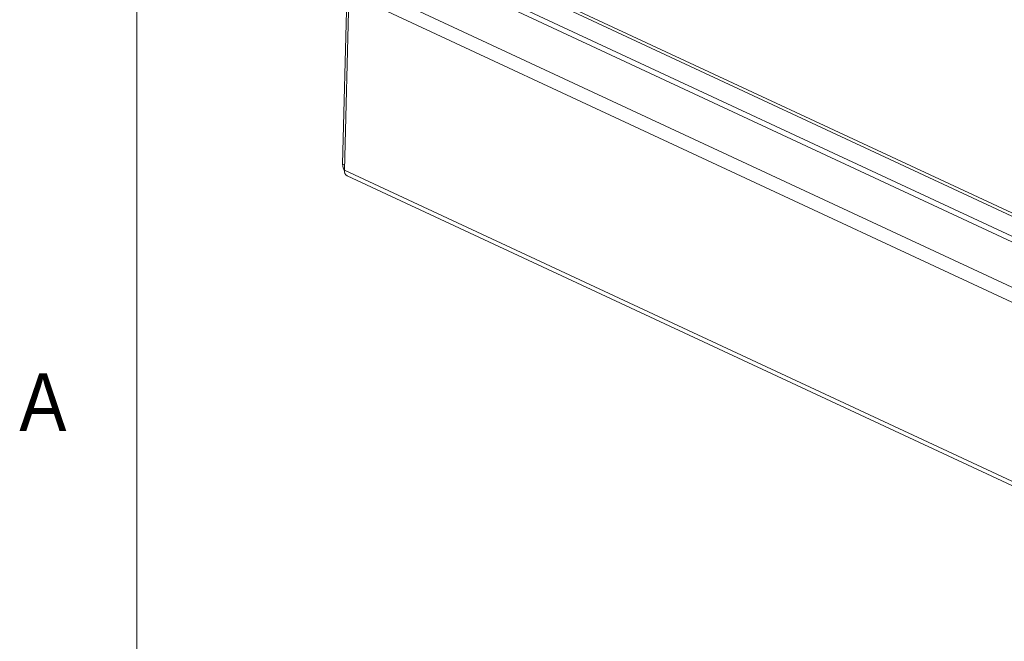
# Paper-space layout '3' of a CAD drawing. Header units: inches. Extents: x 1 to 109, y 1 to 85.
# Tile 2 of 107: x 2 to 10, y 7 to 12. Entities that reach past the tile are written whole.
import ezdxf

# ---------------------------------------------------------------- set-up
doc = ezdxf.new("R2010")
doc.units = ezdxf.units.IN
doc.header["$MEASUREMENT"] = 0
doc.layers.add('FORMAT', color=7, linetype='Continuous')
doc.styles.add('SLDTEXTSTYLE0', font='GOTHIC.TTF', dxfattribs={"width": 0.913})

psp = doc.layouts.new('3')

# ---------------------------------------------------------------- linework, layer by layer
at = {"color": 8, "linetype": 'Continuous', "lineweight": 15, "ltscale": 5}
for p, q in [((16.7443, 7.1869), (5.3787, 12.4821)), ((5.367, 12.4619), (16.7437, 7.1615)), ((4.7955, 12.1493), (16.7292, 6.5894)), ((4.3022, 10.8453), (4.2861, 10.8528))]:
    psp.add_line(p, q, dxfattribs=at)
at = {"color": 7, "linetype": 'Continuous', "lineweight": 15, "ltscale": 5}
for p, q in [((4.3237, 12.335), (4.2861, 10.8528)), ((5.2558, 12.3494), (16.7396, 6.9992)), ((5.2547, 12.3056), (16.7385, 6.9554)), ((4.3011, 10.8051), (4.3376, 12.2409)), ((17.1133, 6.2888), (4.3376, 12.2409)), ((4.3011, 10.8051), (17.0768, 4.853)), ((4.3217, 10.76), (17.0975, 4.8079))]:
    psp.add_line(p, q, dxfattribs=at)
at = {"color": 7, "linetype": 'Continuous', "lineweight": 15, "ltscale": 25}
for centre, radius, start, end in [((4.3966, 10.8525), 0.1105, 179.87302, 210.46436), ((4.3459, 10.7983), 0.0452, 171.2654, 237.7941)]:
    psp.add_arc(centre, radius, start, end, dxfattribs=at)
at = {"layer": 'FORMAT', "lineweight": 0, "ltscale": 5}
psp.add_line((2.6144, 83.303), (2.6144, 2.053), dxfattribs=at)

# ---------------------------------------------------------------- texts
at = {"layer": 'FORMAT', "color": 7, "ltscale": 5, "insert": (1.6593, 9.1562), "char_height": 0.4688, "attachment_point": 1, "style": 'SLDTEXTSTYLE0'}
psp.add_mtext('A', dxfattribs=at)

doc.saveas('drawing.dxf')
